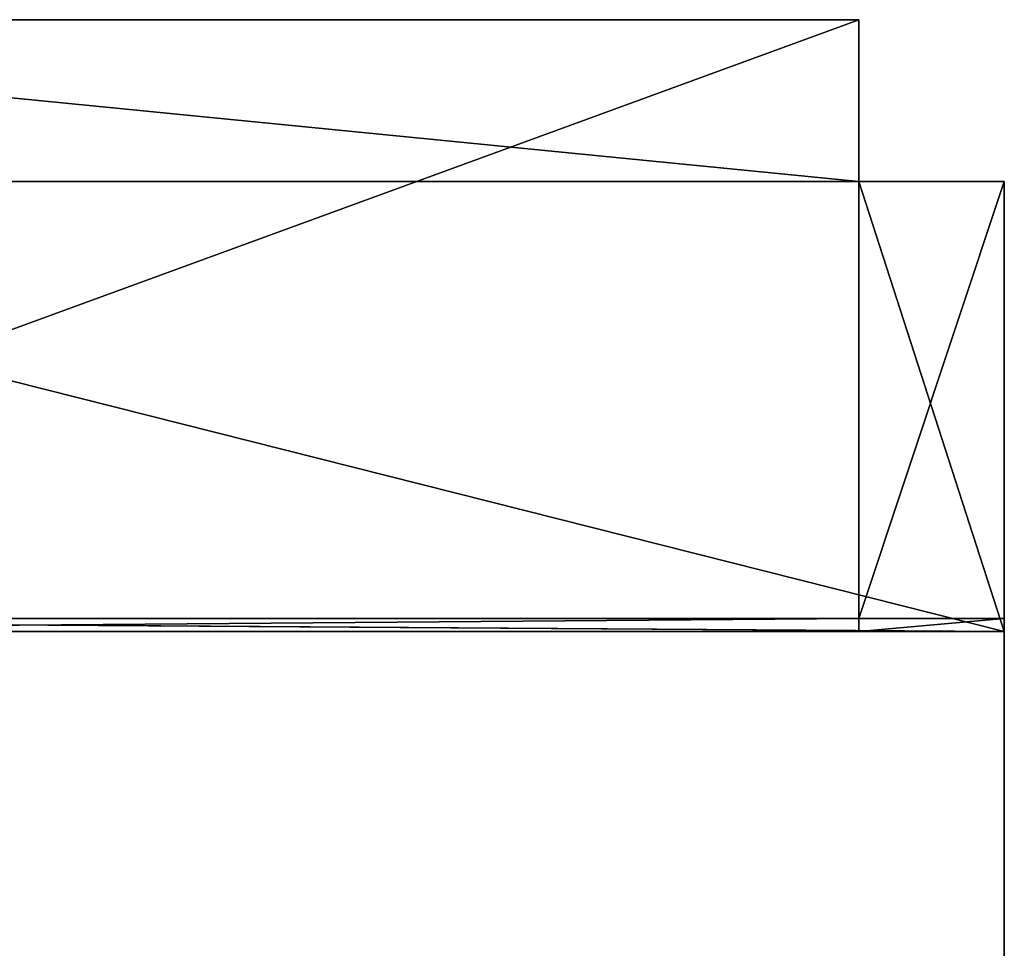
# Model space of a CAD drawing. Extents: x 0 to 29.7, y 0 to 26.4.
# Tile 37 of 37: x 14.6 to 28.6, y 13.2 to 26.4. Entities that reach past the tile are written whole.
import ezdxf

# ---------------------------------------------------------------- set-up
doc = ezdxf.new("R2010")
doc.units = 0
doc.header["$MEASUREMENT"] = 0
doc.layers.get('0').update_dxf_attribs({"color": 13, "linetype": 'CONTINUOUS'})
doc.layers.add('BOSCH_HBL8453UC_BODY', color=252, linetype='CONTINUOUS')

# ---------------------------------------------------------------- blocks, each defined once
blk = doc.blocks.new('BOSCH_HBL8453UC_TRADECAD_D')
at = {"layer": 'BOSCH_HBL8453UC_BODY', "color": 0}
for p, q in [((26.5468, 26.4004, 24.5943), (3.2729, 26.4004, 24.5943)), ((3.2729, 26.4004, 0.8254), (26.5468, 26.4004, 0.8254)), ((3.2729, 26.4004), (26.5468, 26.4004)), ((3.2729, 26.4004, 0.8254), (26.5468, 26.4004, 0.8254)), ((3.2729, 26.4004), (26.5468, 26.4004)), ((26.5468, 26.4004, 24.5943), (3.2729, 26.4004, 24.5943)), ((26.5468, 26.4004, 0.8254), (26.5468, 26.4004, 24.5943)), ((26.5468, 17.887, 24.5943), (26.5468, 26.4004, 24.5943)), ((26.5468, 26.4004, 24.5943), (26.5468, 24.0981, 23.1332)), ((26.5468, 26.4004, 0.8254), (26.5468, 26.4004)), ((26.5468, 26.4004), (26.5468, 24.0981)), ((26.5468, 24.0981, 0.8254), (26.5468, 26.4004, 0.8254)), ((26.5468, 26.4004, 0.8254), (26.5468, 26.4004)), ((26.5468, 26.4004), (26.5468, 24.0981)), ((26.5468, 17.887, 24.5943), (26.5468, 26.4004, 24.5943)), ((26.5468, 26.4004, 0.8254), (26.5468, 26.4004, 24.5943)), ((26.5468, 24.0981, 0.8254), (26.5468, 26.4004, 0.8254)), ((26.5468, 26.4004, 24.5943), (26.5468, 24.0981, 23.1332)), ((26.5468, 24.0981), (3.2729, 24.0981)), ((26.5468, 24.0981), (3.2729, 24.0981)), ((26.5468, 17.887, 23.1332), (26.5468, 24.0981, 23.1332)), ((26.5468, 24.0981, 23.1332), (28.6126, 24.0981, 23.1332)), ((26.5468, 24.0981, 0.8254), (26.5468, 24.0981)), ((26.5468, 24.0981), (28.6126, 24.0981)), ((28.6126, 24.0981, 0.8254), (26.5468, 24.0981, 0.8254)), ((26.5468, 17.887, 23.1332), (26.5468, 24.0981, 23.1332)), ((28.6126, 17.7044), (26.5468, 24.0981)), ((26.5468, 24.0981, 0.8254), (26.5468, 24.0981)), ((26.5468, 24.0981, 23.1332), (26.5468, 24.0981, 0.8254)), ((28.6126, 24.0981, 0.8254), (26.5468, 24.0981, 0.8254)), ((26.5468, 24.0981, 23.1332), (28.6126, 24.0981, 23.1332)), ((26.5468, 24.0981), (28.6126, 24.0981)), ((28.6126, 17.7044), (26.5468, 24.0981)), ((26.5468, 24.0981, 23.1332), (26.5468, 24.0981, 0.8254)), ((28.6126, 24.0981, 23.1332), (28.6113, 17.8869, 23.1332)), ((28.6126, 24.0981, 23.1332), (28.6113, 17.8869, 23.1332)), ((28.6126, 24.0981, 23.1332), (28.6126, 17.7044, 23.1332)), ((28.6126, 24.0981), (28.6126, 24.0981, 0.8254)), ((28.6126, 24.0981), (28.6126, 24.0981, 0.8254)), ((28.6126, 24.0981), (28.6126, 17.7044)), ((28.6126, 17.7044, 0.8254), (28.6126, 24.0981, 0.8254)), ((28.6126, 24.0981, 23.1332), (28.6126, 17.7044, 23.1332)), ((28.6126, 24.0981, 23.1332), (28.6126, 24.0981, 0.8254)), ((28.6126, 17.7044, 0.8254), (28.6126, 24.0981, 0.8254)), ((28.6126, 24.0981, 23.1332), (28.6126, 24.0981, 0.8254)), ((28.6126, 24.0981), (28.6126, 17.7044)), ((1.1111, 17.887), (28.6126, 17.7044)), ((1.1111, 17.887), (28.6126, 17.7044)), ((3.2729, 17.887, 24.5943), (26.5468, 17.887, 24.5943)), ((3.2729, 17.887, 24.5943), (26.5468, 17.887, 24.5943)), ((28.6113, 17.8869, 23.1332), (26.5468, 17.887, 23.1332)), ((26.5468, 17.887, 23.1332), (26.5468, 17.887, 24.5943)), ((28.6111, 17.8868, 24.5943), (26.5468, 17.887, 24.5943)), ((26.5468, 17.887, 23.1332), (26.5468, 17.887, 24.5943)), ((28.6113, 17.8869, 23.1332), (26.5468, 17.887, 23.1332)), ((26.5468, 17.7044, 24.5943), (26.5468, 17.887, 24.5943)), ((28.6111, 17.8868, 24.5943), (26.5468, 17.887, 24.5943)), ((26.5468, 17.7044, 24.5943), (26.5468, 17.887, 24.5943)), ((28.6113, 17.8869, 23.1332), (28.6111, 17.8868, 24.5943)), ((28.6113, 17.8869, 23.1332), (28.6111, 17.8868, 24.5943)), ((28.6111, 17.8868, 24.5943), (28.6126, 17.7044, 24.5943)), ((28.6111, 17.8868, 24.5943), (28.6126, 17.7044, 24.5943)), ((28.6126, 17.7044, 23.1332), (28.6113, 17.8869, 23.1332)), ((28.6126, 17.7044, 23.1332), (28.6113, 17.8869, 23.1332)), ((3.2729, 17.7044, 26.4991), (28.6126, 17.7044, 26.4991)), ((26.5468, 17.7044, 24.5943), (3.2729, 17.7044, 24.5943)), ((26.5468, 17.7044, 24.5943), (3.2729, 17.7044, 24.5943)), ((3.2729, 17.7044, 26.4991), (28.6126, 17.7044, 26.4991)), ((28.6126, 17.7044, 24.5943), (26.5468, 17.7044, 24.5943)), ((28.6126, 17.7044, 24.5943), (26.5468, 17.7044, 24.5943)), ((28.6126, 17.7044, 26.4991), (26.5468, 17.7044, 24.5943)), ((28.6126, 17.7044, 26.4991), (26.5468, 17.7044, 24.5943)), ((28.6126, 17.7044, 26.4991), (28.6126, 3.0858, 26.4991)), ((28.6126, 17.7044, 26.4991), (28.6126, 3.0858, 26.4991)), ((28.6126, 17.7044, 26.4991), (28.6126, 17.7044, 24.5943)), ((28.6126, 17.7044, 24.5943), (28.6126, 3.0858, 24.5943)), ((28.6126, 17.7044, 0.8254), (28.6126, 17.7044)), ((28.6126, 17.7044), (28.6126, 3.0858)), ((28.6126, 3.0858, 0.8254), (28.6126, 17.7044, 0.8254)), ((28.6126, 17.7044, 0.8254), (28.6126, 17.7044)), ((28.6126, 17.7044, 26.4991), (28.6126, 17.7044, 24.5943)), ((28.6126, 17.7044, 0.8254), (28.6126, 17.7044, 23.1332)), ((28.6126, 17.7044, 23.1332), (28.6126, 17.7044, 24.5943)), ((28.6126, 17.7044, 23.1332), (28.6126, 17.7044, 23.1292)), ((28.6126, 17.7044, 23.1292), (28.6126, 3.0858, 23.1292)), ((28.6126, 3.0858, 23.1332), (28.6126, 17.7044, 23.1332)), ((28.6126, 17.7044), (28.6126, 3.0858)), ((28.6126, 17.7044, 23.1292), (28.6126, 17.7044, 0.8254)), ((28.6126, 3.0858, 0.8254), (28.6126, 17.7044, 0.8254)), ((28.6126, 17.7044, 23.1292), (28.6126, 3.0858, 23.1292)), ((28.6126, 17.7044, 24.5943), (28.6126, 17.7044, 23.8065)), ((28.6126, 17.7044, 23.8065), (28.6126, 3.0858, 23.8065)), ((28.6126, 17.7044, 24.5943), (28.6126, 3.0858, 24.5943)), ((28.6126, 17.7044, 23.8065), (28.6126, 17.7044, 23.1332)), ((28.6126, 3.0858, 23.1332), (28.6126, 17.7044, 23.1332)), ((28.6126, 17.7044, 23.8065), (28.6126, 3.0858, 23.8065))]:
    blk.add_line(p, q, dxfattribs=at)
at = {"layer": 'BOSCH_HBL8453UC_BODY', "color": 252}
mesh = blk.add_polyface(dxfattribs=at)
corners = [(26.5468, 26.4004, 24.5943), (3.2729, 26.4004, 0.8254), (26.5468, 26.4004, 0.8254), (3.2729, 26.4004, 24.5943)]
mesh.append_faces([[corners[k] for k in face] for face in [(0, 1, 2), (1, 0, 3)]], dxfattribs={"vtx0": -1, "color": 252})
mesh = blk.add_polyface(dxfattribs=at)
corners = [(26.5468, 26.4004, 0.8254), (3.2729, 26.4004), (26.5468, 26.4004), (3.2729, 26.4004, 0.8254)]
mesh.append_faces([[corners[k] for k in face] for face in [(0, 1, 2), (1, 0, 3)]], dxfattribs={"vtx0": -1, "color": 252})
mesh = blk.add_polyface(dxfattribs=at)
corners = [(26.5468, 24.0981), (3.2729, 26.4004), (3.2729, 24.0981), (26.5468, 26.4004)]
mesh.append_faces([[corners[k] for k in face] for face in [(0, 1, 2), (1, 0, 3)]], dxfattribs={"vtx0": -1, "color": 252})
mesh = blk.add_polyface(dxfattribs=at)
corners = [(26.5468, 26.4004, 24.5943), (3.2729, 17.887, 24.5943), (3.2729, 26.4004, 24.5943), (26.5468, 17.887, 24.5943)]
mesh.append_faces([[corners[k] for k in face] for face in [(0, 1, 2), (1, 0, 3)]], dxfattribs={"vtx0": -1, "color": 252})
mesh = blk.add_polyface(dxfattribs=at)
corners = [(26.5468, 26.4004, 24.5943), (26.5468, 17.887, 23.1332), (26.5468, 17.887, 24.5943), (26.5468, 24.0981, 23.1332)]
mesh.append_faces([[corners[k] for k in face] for face in [(0, 1, 2), (1, 0, 3)]], dxfattribs={"vtx0": -1, "color": 252})
mesh = blk.add_polyface(dxfattribs=at)
corners = [(26.5468, 26.4004, 0.8254), (26.5468, 24.0981), (26.5468, 24.0981, 0.8254), (26.5468, 26.4004)]
mesh.append_faces([[corners[k] for k in face] for face in [(0, 1, 2), (1, 0, 3)]], dxfattribs={"vtx0": -1, "color": 252})
mesh = blk.add_polyface(dxfattribs=at)
corners = [(26.5468, 26.4004, 24.5943), (26.5468, 24.0981, 0.8254), (26.5468, 24.0981, 23.1332), (26.5468, 26.4004, 0.8254)]
mesh.append_faces([[corners[k] for k in face] for face in [(0, 1, 2), (1, 0, 3)]], dxfattribs={"vtx0": -1, "color": 252})
mesh = blk.add_polyface(dxfattribs=at)
corners = [(28.6126, 17.7044), (3.2729, 24.0981), (1.1111, 17.887), (26.5468, 24.0981)]
mesh.append_faces([[corners[k] for k in face] for face in [(0, 1, 2), (1, 0, 3)]], dxfattribs={"vtx0": -1, "color": 252})
mesh = blk.add_polyface(dxfattribs=at)
corners = [(28.6126, 24.0981, 23.1332), (26.5468, 17.887, 23.1332), (26.5468, 24.0981, 23.1332), (28.6113, 17.8869, 23.1332)]
mesh.append_faces([[corners[k] for k in face] for face in [(0, 1, 2), (1, 0, 3)]], dxfattribs={"vtx0": -1, "color": 252})
mesh = blk.add_polyface(dxfattribs=at)
corners = [(28.6126, 24.0981, 0.8254), (26.5468, 24.0981), (28.6126, 24.0981), (26.5468, 24.0981, 0.8254)]
mesh.append_faces([[corners[k] for k in face] for face in [(0, 1, 2), (1, 0, 3)]], dxfattribs={"vtx0": -1, "color": 252})
mesh = blk.add_polyface(dxfattribs=at)
corners = [(28.6126, 24.0981, 23.1332), (26.5468, 24.0981, 0.8254), (28.6126, 24.0981, 0.8254), (26.5468, 24.0981, 23.1332)]
mesh.append_faces([[corners[k] for k in face] for face in [(0, 1, 2), (1, 0, 3)]], dxfattribs={"vtx0": -1, "color": 252})
mesh = blk.add_polyface(dxfattribs=at)
corners = [(28.6126, 24.0981), (26.5468, 24.0981), (28.6126, 17.7044)]
mesh.append_faces([[corners[k] for k in face] for face in [(0, 1, 2)]], dxfattribs={"color": 252})
mesh = blk.add_polyface(dxfattribs=at)
corners = [(28.6126, 17.7044, 23.1332), (28.6113, 17.8869, 23.1332), (28.6126, 24.0981, 23.1332)]
mesh.append_faces([[corners[k] for k in face] for face in [(0, 1, 2)]], dxfattribs={"color": 252})
mesh = blk.add_polyface(dxfattribs=at)
corners = [(28.6126, 24.0981, 0.8254), (28.6126, 17.7044), (28.6126, 17.7044, 0.8254), (28.6126, 24.0981)]
mesh.append_faces([[corners[k] for k in face] for face in [(0, 1, 2), (1, 0, 3)]], dxfattribs={"vtx0": -1, "color": 252})
mesh = blk.add_polyface(dxfattribs=at)
corners = [(28.6126, 24.0981, 23.1332), (28.6126, 17.7044, 0.8254), (28.6126, 17.7044, 23.1332), (28.6126, 24.0981, 0.8254)]
mesh.append_faces([[corners[k] for k in face] for face in [(0, 1, 2), (1, 0, 3)]], dxfattribs={"vtx0": -1, "color": 252})
mesh = blk.add_polyface(dxfattribs=at)
corners = [(28.6126, 3.0858), (1.1111, 17.887), (1.1111, 3.0858), (28.6126, 17.7044)]
mesh.append_faces([[corners[k] for k in face] for face in [(0, 1, 2), (1, 0, 3)]], dxfattribs={"vtx0": -1, "color": 252})
mesh = blk.add_polyface(dxfattribs=at)
corners = [(26.5468, 17.887, 24.5943), (3.2729, 17.7044, 24.5943), (3.2729, 17.887, 24.5943), (26.5468, 17.7044, 24.5943)]
mesh.append_faces([[corners[k] for k in face] for face in [(0, 1, 2), (1, 0, 3)]], dxfattribs={"vtx0": -1, "color": 252})
mesh = blk.add_polyface(dxfattribs=at)
corners = [(28.6111, 17.8868, 24.5943), (26.5468, 17.887, 23.1332), (28.6113, 17.8869, 23.1332), (26.5468, 17.887, 24.5943)]
mesh.append_faces([[corners[k] for k in face] for face in [(0, 1, 2), (1, 0, 3)]], dxfattribs={"vtx0": -1, "color": 252})
mesh = blk.add_polyface(dxfattribs=at)
corners = [(28.6111, 17.8868, 24.5943), (26.5468, 17.7044, 24.5943), (26.5468, 17.887, 24.5943), (28.6126, 17.7044, 24.5943)]
mesh.append_faces([[corners[k] for k in face] for face in [(0, 1, 2), (1, 0, 3)]], dxfattribs={"vtx0": -1, "color": 252})
mesh = blk.add_polyface(dxfattribs=at)
corners = [(28.6111, 17.8868, 24.5943), (28.6126, 17.7044, 23.1332), (28.6126, 17.7044, 24.5943), (28.6113, 17.8869, 23.1332)]
mesh.append_faces([[corners[k] for k in face] for face in [(0, 1, 2), (1, 0, 3)]], dxfattribs={"vtx0": -1, "color": 252})
mesh = blk.add_polyface(dxfattribs=at)
corners = [(3.2729, 17.7044, 26.4991), (1.1111, 3.0858, 26.4991), (1.1111, 17.7044, 26.4991), (28.6126, 3.0858, 26.4991)]
mesh.append_faces([[corners[k] for k in face] for face in [(0, 1, 2), (1, 0, 3)]], dxfattribs={"vtx0": -1, "color": 252})
mesh = blk.add_polyface(dxfattribs=at)
corners = [(28.6126, 3.0858, 26.4991), (3.2729, 17.7044, 26.4991), (28.6126, 17.7044, 26.4991)]
mesh.append_faces([[corners[k] for k in face] for face in [(0, 1, 2)]], dxfattribs={"color": 252})
mesh = blk.add_polyface(dxfattribs=at)
corners = [(28.6126, 17.7044, 26.4991), (3.2729, 17.7044, 24.5943), (26.5468, 17.7044, 24.5943), (3.2729, 17.7044, 26.4991)]
mesh.append_faces([[corners[k] for k in face] for face in [(0, 1, 2), (1, 0, 3)]], dxfattribs={"vtx0": -1, "color": 252})
mesh = blk.add_polyface(dxfattribs=at)
corners = [(28.6126, 17.7044, 26.4991), (26.5468, 17.7044, 24.5943), (28.6126, 17.7044, 24.5943)]
mesh.append_faces([[corners[k] for k in face] for face in [(0, 1, 2)]], dxfattribs={"color": 252})
mesh = blk.add_polyface(dxfattribs=at)
corners = [(28.6126, 17.7044, 26.4991), (28.6126, 3.0858, 24.5943), (28.6126, 3.0858, 26.4991), (28.6126, 17.7044, 24.5943)]
mesh.append_faces([[corners[k] for k in face] for face in [(0, 1, 2), (1, 0, 3)]], dxfattribs={"vtx0": -1, "color": 252})
mesh = blk.add_polyface(dxfattribs=at)
corners = [(28.6126, 17.7044, 0.8254), (28.6126, 3.0858), (28.6126, 3.0858, 0.8254), (28.6126, 17.7044)]
mesh.append_faces([[corners[k] for k in face] for face in [(0, 1, 2), (1, 0, 3)]], dxfattribs={"vtx0": -1, "color": 252})
mesh = blk.add_polyface(dxfattribs=at)
corners = [(28.6126, 17.7044, 23.1332), (28.6126, 3.0858, 23.1292), (28.6126, 3.0858, 23.1332), (28.6126, 17.7044, 23.1292)]
mesh.append_faces([[corners[k] for k in face] for face in [(0, 1, 2), (1, 0, 3)]], dxfattribs={"vtx0": -1, "color": 252})
mesh = blk.add_polyface(dxfattribs=at)
corners = [(28.6126, 17.7044, 23.1292), (28.6126, 3.0858, 0.8254), (28.6126, 3.0858, 23.1292), (28.6126, 17.7044, 0.8254)]
mesh.append_faces([[corners[k] for k in face] for face in [(0, 1, 2), (1, 0, 3)]], dxfattribs={"vtx0": -1, "color": 252})
mesh = blk.add_polyface(dxfattribs=at)
corners = [(28.6126, 17.7044, 24.5943), (28.6126, 3.0858, 23.8065), (28.6126, 3.0858, 24.5943), (28.6126, 17.7044, 23.8065)]
mesh.append_faces([[corners[k] for k in face] for face in [(0, 1, 2), (1, 0, 3)]], dxfattribs={"vtx0": -1, "color": 252})
mesh = blk.add_polyface(dxfattribs=at)
corners = [(28.6126, 17.7044, 23.8065), (28.6126, 3.0858, 23.1332), (28.6126, 3.0858, 23.8065), (28.6126, 17.7044, 23.1332)]
mesh.append_faces([[corners[k] for k in face] for face in [(0, 1, 2), (1, 0, 3)]], dxfattribs={"vtx0": -1, "color": 252})

msp = doc.modelspace()

# ---------------------------------------------------------------- block references
at = {"color": 0}
msp.add_blockref('BOSCH_HBL8453UC_TRADECAD_D', (0, 0), dxfattribs=at)

doc.saveas('drawing.dxf')
